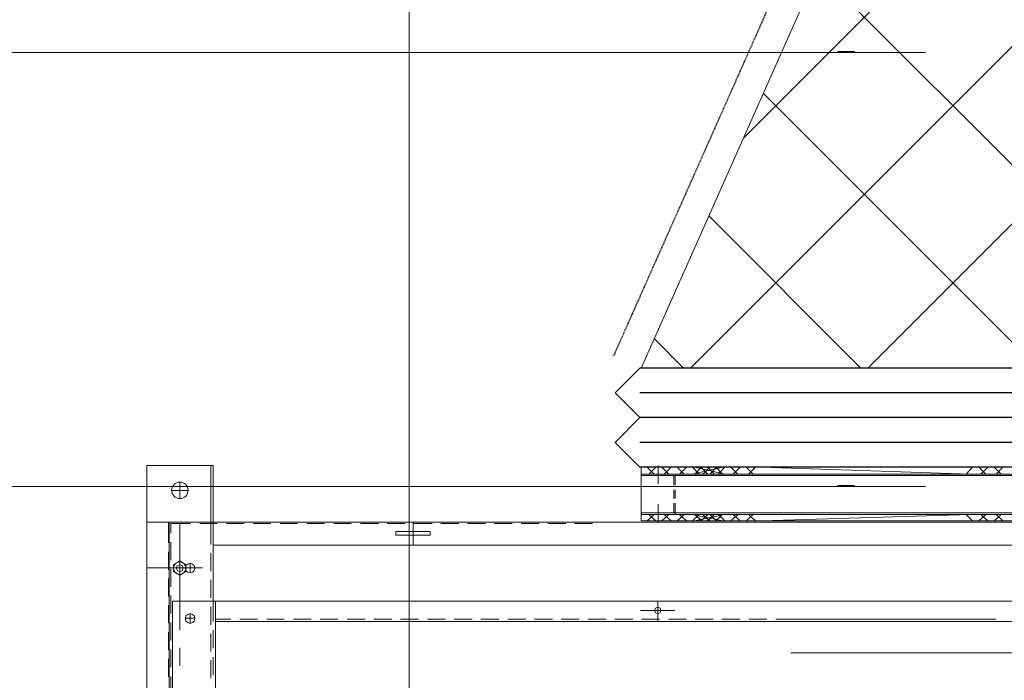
# Model space of a CAD drawing. Header units: millimetres. Extents: x -1435 to 74790, y -2508 to 13830.
# Tile 8 of 95: x 5358 to 5982, y 1769 to 2187. Entities that reach past the tile are written whole.
import ezdxf

# ---------------------------------------------------------------- set-up
doc = ezdxf.new("R2010")
doc.units = ezdxf.units.MM
doc.linetypes.add('DASHED', pattern=[0.75, 0.5, -0.25])
doc.layers.add('A-CEILING-02', color=7, linetype='Continuous', lineweight=5, true_color=0xf27172)
doc.layers.add('ACMV-SA-DUCT', color=200, linetype='Continuous', lineweight=20, true_color=0xbf00ff)
doc.layers.add('A-FLOR', color=192, linetype='Continuous', lineweight=18)
doc.layers.add('S-BEAM', color=12, linetype='Continuous', lineweight=9)
for name, color, linetype, true_color in [('ACMV-DUCT-ACOUSTIC-INT-INS', 7, 'Continuous', 0xa57c00), ('ACMV-DUCT-THERMAL-INT-INS', 9, 'DASHED', 0x808080), ('ACMV-EQP-CHW', 30, 'Continuous', 0xff7f00), ('ACMV-FCU', 30, 'Continuous', 0xff7f00), ('RCP LAYOUT', 9, 'Continuous', 0x808080)]:
    doc.layers.add(name, color=color, linetype=linetype, true_color=true_color)

# ---------------------------------------------------------------- blocks, each defined once
blk = doc.blocks.new('A$C256bf26b')
at = {"layer": 'A-CEILING-02', "color": 8, "linetype": 'Continuous', "true_color": 0x808080}
blk.add_line((5605, 1050), (5605, 3620), dxfattribs=at)
blk = doc.blocks.new('AHU-7.5TR-CARRIER')
at = {"layer": 'ACMV-EQP-CHW', "lineweight": 15}
for points in [[(719.25, -701.21), (719.25, -2.34)], [(704.92, -665.23), (704.92, -222.04)], [(702.87, -615.2), (-744.36, -615.2), (-744.36, -549.97), (702.87, -549.97)], [(675.66, -615.2), (675.66, -549.97)], [(702.87, -615.2), (702.87, -549.97)], [(704.04, -567.52), (704.04, -556.4)], [(678.59, -577.76), (678.59, -566.35)], [(705.5, -578.63), (705.5, -567.23)], [(677.13, -579.8), (677.13, -568.39)], [(704.04, -584.48), (704.04, -573.37)], [(698.18, -585.65), (698.18, -574.24)], [(311.16, -582.44), (122.42, -582.44)], [(677.13, -596.77), (677.13, -585.36)], [(678.59, -594.73), (678.59, -583.31)], [(705.5, -595.6), (705.5, -584.19)], [(704.04, -601.74), (704.04, -590.33)], [(698.18, -664.35), (698.18, -597.06)], [(675.66, -602.33), (-717.44, -602.33)], [(320.52, -603.79), (181.22, -603.79)], [(337.78, -603.79), (326.37, -603.79)], [(354.75, -603.79), (343.34, -603.79)], [(371.72, -603.79), (360.3, -603.79)], [(388.68, -603.79), (377.28, -603.79)], [(405.66, -603.79), (394.25, -603.79)], [(395.41, -602.33), (395.41, -615.2)], [(422.62, -603.79), (411.21, -603.79)], [(439.59, -603.79), (428.18, -603.79)], [(456.55, -603.79), (445.14, -603.79)], [(473.52, -603.79), (462.11, -603.79)], [(490.49, -603.79), (479.08, -603.79)], [(507.46, -603.79), (496.04, -603.79)], [(524.41, -603.79), (513.02, -603.79)], [(541.39, -603.79), (529.98, -603.79)], [(558.35, -603.79), (546.95, -603.79)], [(575.32, -603.79), (563.92, -603.79)], [(592.29, -603.79), (580.88, -603.79)], [(609.26, -603.79), (598.13, -603.79)], [(626.22, -603.79), (615.11, -603.79)], [(643.19, -603.79), (632.08, -603.79)], [(660.16, -603.79), (649.04, -603.79)], [(675.66, -603.79), (666, -603.79)], [(677.13, -615.2), (677.13, -602.33)], [(678.59, -611.69), (678.59, -600.27)], [(694.67, -604.38), (688.83, -604.38)], [(691.76, -607.3), (691.76, -601.16)], [(705.5, -612.56), (705.5, -601.16)], [(406.24, -609.35), (384.59, -609.35)], [(704.04, -618.71), (704.04, -607.3)], [(677.13, -701.21), (677.13, -615.2)], [(678.59, -628.66), (678.59, -617.25)], [(705.5, -629.53), (705.5, -618.12)], [(704.04, -635.68), (704.04, -624.27)], [(678.59, -645.62), (678.59, -634.22)], [(719.25, -636.26), (683.85, -636.26)], [(688.82, -636.26), (694.67, -636.26), (694.39, -634.51), (693.21, -633.64), (691.76, -633.05), (690.29, -633.64), (689.11, -634.51), (688.82, -636.26), (689.11, -637.72), (690.29, -638.61), (691.76, -639.18), (693.21, -638.61), (694.39, -637.72), (694.67, -636.26)], [(694.67, -636.26), (688.82, -636.26)], [(691.76, -639.19), (691.76, -633.05), (691.76, -639.19)], [(705.5, -646.5), (705.5, -635.1)], [(704.04, -652.64), (704.04, -641.24)], [(-718.91, -650.6), (-718.91, -665.23), (719.25, -665.23)], [(677.13, -665.23), (677.13, -650.6), (-718.91, -650.6)], [(550.46, -665.23), (550.46, -650.59)], [(678.59, -701.21), (678.59, -651.18)], [(705.5, -665.23), (705.5, -652.06)], [(704.04, -664.35), (704.04, -658.2)], [(-394.06, -666.11), (405.94, -666.11)], [(173.17, -665.23), (184.29, -665.23)], [(181.07, -670.2), (176.68, -666.11)], [(177.85, -670.2), (182.24, -666.11)], [(190.72, -670.2), (186.34, -666.11)], [(187.5, -670.2), (191.89, -666.11)], [(190.14, -665.23), (329.44, -665.23)], [(200.08, -670.2), (195.99, -666.11)], [(197.15, -670.2), (329.73, -666.11)], [(337.92, -670.2), (333.54, -666.11)], [(335, -670.2), (339.39, -666.11)], [(335.29, -665.23), (346.7, -665.23)], [(347.59, -670.2), (343.18, -666.11)], [(344.65, -670.2), (349.05, -666.11)], [(352.26, -665.23), (363.67, -665.23)], [(357.23, -670.2), (352.84, -666.11)], [(353.01, -670.2), (372.14, -666.11)], [(373.32, -670.2), (354.16, -666.11)], [(354.3, -670.2), (358.7, -666.11)], [(369.23, -665.23), (357.09, -665.23)], [(362.36, -670.2), (358.26, -666.11)], [(359.43, -670.2), (363.82, -666.11)], [(366.88, -670.2), (362.5, -666.11)], [(362.65, -665.23), (374.06, -665.23)], [(363.67, -670.2), (368.06, -666.11)], [(372.01, -670.2), (367.63, -666.11)], [(369.09, -670.2), (373.48, -666.11)], [(381.66, -670.2), (377.27, -666.11)], [(378.74, -670.2), (383.12, -666.11)], [(379.62, -665.23), (391.02, -665.23)], [(391.32, -670.2), (386.93, -666.11)], [(388.39, -670.2), (392.78, -666.11)], [(395.12, -676.63), (395.12, -664.93)], [(396.58, -665.23), (408, -665.23)], [(400.97, -670.2), (396.58, -666.11)], [(397.76, -670.2), (402.14, -666.11)], [(405.94, -670.2), (405.94, -666.11)], [(413.56, -665.23), (424.96, -665.23)], [(436.66, -664.35), (448.07, -664.35)], [(453.62, -664.35), (465.04, -664.35)], [(470.6, -664.35), (481.99, -664.35)], [(487.56, -664.35), (498.97, -664.35)], [(504.53, -664.35), (515.93, -664.35)], [(521.5, -664.35), (532.9, -664.35)], [(538.46, -664.35), (549.87, -664.35)], [(555.43, -664.35), (566.83, -664.35)], [(572.4, -664.35), (583.8, -664.35)], [(589.65, -664.35), (600.77, -664.35)], [(606.62, -664.35), (617.73, -664.35)], [(623.59, -664.35), (634.71, -664.35)], [(640.55, -664.35), (651.67, -664.35)], [(657.53, -664.35), (668.64, -664.35)], [(674.49, -664.35), (685.6, -664.35)], [(691.46, -664.35), (704.04, -664.35)], [(-394.06, -670.2), (405.94, -670.2)], [(-394.06, -671.08), (405.94, -671.08)], [(384.3, -677.22), (384.3, -670.2)], [(385.17, -677.22), (385.17, -671.07)], [(405.94, -670.2), (405.94, -695.65)], [(384.3, -685.7), (384.3, -680.15)], [(385.17, -685.7), (385.17, -680.15)], [(703.45, -685.41), (692.92, -685.41)], [(698.18, -690.67), (698.18, -680.15)], [(698.18, -690.67), (698.18, -680.15)], [(384.3, -695.65), (384.3, -688.63)], [(385.17, -694.78), (385.17, -688.63)], [(395.12, -701.2), (395.12, -689.5)], [(405.94, -694.78), (-394.06, -694.78)], [(405.94, -695.65), (-394.06, -695.65)], [(181.07, -695.65), (176.68, -700.04)], [(177.85, -695.65), (182.24, -700.04)], [(190.71, -695.65), (186.34, -700.04)], [(187.5, -695.65), (191.89, -700.04)], [(200.08, -695.65), (195.99, -700.04)], [(197.16, -695.65), (329.73, -700.04)], [(337.91, -695.65), (333.54, -700.04)], [(335, -695.65), (339.39, -700.04)], [(347.58, -695.65), (343.18, -700.04)], [(344.65, -695.65), (349.05, -700.04)], [(357.23, -695.65), (352.84, -700.04)], [(353, -695.65), (372.14, -700.04)], [(373.32, -695.65), (354.16, -700.04)], [(354.3, -695.65), (358.7, -700.04)], [(362.36, -695.65), (358.25, -700.04)], [(359.43, -695.65), (363.82, -700.04)], [(366.88, -695.65), (362.5, -700.04)], [(363.67, -695.65), (368.06, -700.04)], [(372.01, -695.65), (367.62, -700.04)], [(369.09, -695.65), (373.48, -700.04)], [(381.66, -695.65), (377.27, -700.04)], [(378.74, -695.65), (383.12, -700.04)], [(391.32, -695.65), (386.93, -700.04)], [(388.4, -695.65), (392.78, -700.04)], [(400.97, -695.65), (396.58, -700.04)], [(397.75, -695.65), (402.14, -700.04)], [(405.94, -695.65), (405.94, -700.04)], [(-394.06, -700.04), (405.94, -700.04)], [(719.25, -701.21), (677.13, -701.21)]]:
    blk.add_lwpolyline(points, dxfattribs=at)
for points in [[(694.67, -604.38), (694.4, -602.62), (693.21, -601.75), (691.76, -601.15), (690.29, -601.75), (689.12, -602.62), (688.82, -604.38), (689.12, -605.84), (690.29, -606.71), (691.76, -607.3), (693.21, -606.71), (694.4, -605.84)], [(397.46, -609.35), (396.88, -607.89), (395.41, -607.3), (393.95, -607.89), (393.36, -609.35), (393.95, -610.81), (395.41, -611.4), (396.88, -610.81)], [(694.39, -633.92), (694.39, -638.31), (698.18, -640.66), (702.28, -638.31), (702.28, -633.92), (698.18, -631.58)], [(700.53, -636.26), (699.65, -634.51), (698.18, -633.92), (696.72, -634.51), (696.13, -636.26), (696.72, -637.72), (698.18, -638.31), (699.65, -637.72)], [(561.28, -657.03), (539.63, -657.03), (539.63, -659.37), (561.28, -659.37)]]:
    blk.add_lwpolyline(points, close=True, dxfattribs=at)
for centre, radius in [((698.29, -636.12), 3.99), ((698.22, -685.44), 5.23)]:
    blk.add_circle(centre, radius, dxfattribs=at)
at = {"layer": 'ACMV-FCU', "color": 8, "true_color": 0x808080}
for p, q in [((-394.06, -700.04), (406.73, -700.04)), ((422.44, -715.75), (406.73, -700.04)), ((-409.77, -715.75), (406.73, -715.75)), ((406.73, -731.47), (422.44, -715.75)), ((-394.06, -731.47), (406.73, -731.47)), ((422.44, -747.18), (406.73, -731.47)), ((-409.77, -747.18), (406.73, -747.18)), ((406.73, -762.9), (422.44, -747.18)), ((-394.06, -762.9), (406.73, -762.9))]:
    blk.add_line(p, q, dxfattribs=at)
blk = doc.blocks.new('DIAL-LT-NDE-ZZ-M3-S-201_rvt-6-RCP-Store 05 at Node L5 Level')
at = {"layer": 'A-FLOR', "color": 10}
blk.add_line((-518182.08, 144572.29), (-515474.67, 144572.11), dxfattribs=at)
at = {"layer": 'S-BEAM', "color": 7}
blk.add_line((-520019.55, 144297.46), (-515474.69, 144297.14), dxfattribs=at)
blk.add_line((-520019.55, 144297.46), (-515474.69, 144297.14), dxfattribs=at)
blk = doc.blocks.new('DIAL-LT-NDE-ZZ-M3-S-201_rvt-7-RCP-Store 04 at Node L5 Level')
at = {"layer": 'A-FLOR', "color": 10}
blk.add_line((-515485.56, 144572.11), (-515474.67, 144572.11), dxfattribs=at)
at = {"layer": 'S-BEAM', "color": 7}
blk.add_line((-515485.56, 144297.15), (-515474.69, 144297.14), dxfattribs=at)
blk.add_line((-515485.56, 144297.15), (-515474.69, 144297.14), dxfattribs=at)
blk = doc.blocks.new('A$Cbdc54e46')
at = {"color": 100, "lineweight": 5}
blk.add_blockref('DIAL-LT-NDE-ZZ-M3-S-201_rvt-6-RCP-Store 05 at Node L5 Level', (503706.85, -156235.47), dxfattribs=at)
at = {"color": 180, "lineweight": 5}
blk.add_blockref('DIAL-LT-NDE-ZZ-M3-S-201_rvt-7-RCP-Store 04 at Node L5 Level', (503661.97, -156234.93), dxfattribs=at)
blk = doc.blocks.new('A$Cf662d679')
blk.add_blockref('A$Cbdc54e46', (0, 0))

msp = doc.modelspace()

# ---------------------------------------------------------------- hatches: boundary and pattern name
at = {"layer": 'ACMV-DUCT-ACOUSTIC-INT-INS'}
h = msp.add_hatch(dxfattribs=at)
h.set_pattern_fill('ANSI37', color=256, scale=25)
h.paths.add_polyline_path([(5951.98, 2416.67), (6551.98, 2416.67), (6551.98, 1966.67), (5751.98, 1966.67)])
edge = h.paths.add_edge_path()
edge.add_line((6551.98, 2416.67), (5951.98, 2416.67))
edge.add_arc((6751.98, 2416.67), 800, 135, 180, ccw=False)
edge.add_line((6186.3, 2982.35), (6610.56, 2558.09))
edge.add_arc((6751.98, 2416.67), 200, 135, 180)
edge = h.paths.add_edge_path()
edge.add_line((6244.88, 3123.77), (6844.88, 3123.77))
edge.add_arc((6044.88, 3123.77), 800, -45, 0, ccw=False)
edge.add_line((6610.56, 2558.09), (6186.3, 2982.35))
edge.add_arc((6044.88, 3123.77), 200, 315, 360)

# ---------------------------------------------------------------- linework, layer by layer
at = {"layer": 'ACMV-DUCT-THERMAL-INT-INS'}
msp.add_lwpolyline([(5734.62, 1974.38), (5932.99, 2420.72, -0.197626), (6172.86, 2995.79, 0.198912), (6225.88, 3123.77), (6225.88, 3527.11), (6225.88, 4170.22, 0.414214), (5944.88, 4451.22), (5785.75, 4451.22), (5768.01, 4415.73), (5768.01, 4146.27, 0.414214), (5899.01, 4015.27), (6049.01, 4015.27)], format="xyb", dxfattribs=at)
at = {"layer": 'ACMV-SA-DUCT'}
msp.add_lwpolyline([(5951.98, 2416.67), (6551.98, 2416.67), (6551.98, 1966.67), (5751.98, 1966.67)], close=True, dxfattribs=at)

# ---------------------------------------------------------------- block references
msp.add_blockref('A$Cf662d679', (17700, 13830))
at = {"rotation": 180}
msp.add_blockref('AHU-7.5TR-CARRIER', (6157.92, 1203.77), dxfattribs=at)
at = {"layer": 'RCP LAYOUT'}
msp.add_blockref('A$C256bf26b', (0, 0), dxfattribs=at)

doc.saveas('drawing.dxf')
